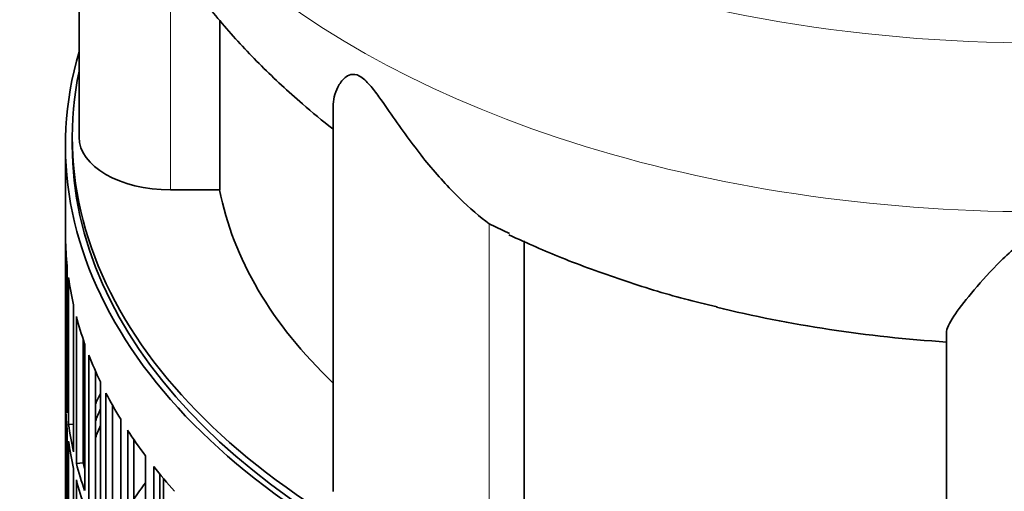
# Model space of a CAD drawing. Header units: millimetres. Extents: x 321 to 1213, y -1919 to 1672.
# Tile 6 of 29: x 913 to 1059, y -1576 to -1507. Entities that reach past the tile are written whole.
import ezdxf

# ---------------------------------------------------------------- set-up
doc = ezdxf.new("R2010")
doc.units = ezdxf.units.MM
for name, color, linetype in [('VSI344-454_FILTR', 7, 'Continuous'), ('VSI344-454_SUPPO', 7, 'Continuous'), ('VSI344_DIFFUSORE', 7, 'Continuous')]:
    doc.layers.add(name, color=color, linetype=linetype)

# ---------------------------------------------------------------- blocks, each defined once
blk = doc.blocks.new('SE4')
at = {"layer": 'VSI344-454_FILTR', "color": 7, "linetype": 'Continuous', "lineweight": 35}
for p, q in [((919.98, -1525.49), (919.98, -1765.54)), ((919.99, -1560.85), (919.99, -1539.22)), ((920.24, -1564.91), (920.24, -1543.27)), ((920.45, -1566.63), (920.45, -1544.99)), ((921.18, -1570.67), (921.18, -1549.03)), ((921.6, -1572.37), (921.6, -1550.74)), ((922.58, -1572.27), (922.58, -1554.04)), ((922.82, -1576.37), (922.82, -1554.74)), ((923.44, -1578.06), (923.44, -1556.42)), ((924.41, -1577.92), (924.41, -1558.77)), ((920.24, -1560.85), (919.99, -1560.85)), ((925.14, -1582), (925.14, -1560.36)), ((925.96, -1583.65), (925.96, -1562.02)), ((919.99, -1584.94), (919.99, -1563.3)), ((926.91, -1583.48), (926.91, -1563.79)), ((928.14, -1587.52), (928.14, -1565.88)), ((920.24, -1589), (920.24, -1567.36)), ((921.18, -1566.58), (920.45, -1566.63)), ((929.16, -1589.14), (929.16, -1567.5)), ((930.08, -1588.92), (930.08, -1568.89)), ((920.45, -1590.72), (920.45, -1569.08)), ((931.79, -1592.9), (931.79, -1571.26)), ((921.18, -1594.76), (921.18, -1573.12)), ((922.58, -1572.27), (921.6, -1572.37)), ((933, -1594.47), (933, -1572.84)), ((921.6, -1596.46), (921.6, -1574.82)), ((933.9, -1594.22), (933.9, -1573.95))]:
    blk.add_line(p, q, dxfattribs=at)
for centre, major_axis, start_param, end_param in [((1063.48, -1525.49), (143.5, 0), 2.974441, 5.121903), ((1063.48, -1525.49), (142.5, 0), 3.141593, 5.134148), ((1063.48, -1538.35), (-143.5, 0), 0.010392, 0.059421), ((1063.48, -1538.35), (-143.5, 0), 0.080205, 0.129234), ((1063.48, -1538.35), (-143.5, 0), 0.150018, 0.199048), ((1063.48, -1538.35), (-143.5, 0), 0.219831, 0.268861), ((1063.48, -1559.99), (-143.5, 0), 0.010392, 0.059421), ((1063.48, -1584.08), (-143.5, 0), -0.268861, -0.248955), ((1063.48, -1538.35), (-143.5, 0), 0.289645, 0.338674), ((1063.48, -1562.44), (-143.5, 0), 0.010392, 0.059421), ((1063.48, -1584.08), (-142.5, 0), -0.242088, -0.219659), ((1063.48, -1559.99), (-143.5, 0), 0.080205, 0.129234), ((1063.48, -1586.53), (-142.5, 0), -0.242088, -0.219659), ((1063.48, -1538.35), (-143.5, 0), 0.359458, 0.408487), ((1063.48, -1584.08), (-143.5, 0), -0.199048, -0.190533), ((1063.48, -1562.44), (-143.5, 0), 0.080205, 0.129234), ((1063.48, -1584.08), (-142.5, 0), -0.160582, -0.149846), ((1063.48, -1559.99), (-143.5, 0), 0.150018, 0.199048), ((1063.48, -1559.99), (-142.5, 0), 0.149846, 0.160582), ((1063.48, -1538.35), (-143.5, 0), 0.429271, 0.4783), ((1063.48, -1562.44), (-143.5, 0), 0.150018, 0.199048), ((1063.48, -1608.16), (-143.5, 0), -0.408487, -0.377404)]:
    blk.add_ellipse(centre, major_axis=major_axis, ratio=0.57735, start_param=start_param, end_param=end_param, dxfattribs=at)
at = {"layer": 'VSI344-454_SUPPO', "color": 7, "linetype": 'Continuous', "lineweight": 35}
for p, q in [((920.98, -1524.27), (920.98, -1525.49)), ((934.46, -1594.91), (934.46, -1574.61))]:
    blk.add_line(p, q, dxfattribs=at)
blk.add_ellipse((1063.48, -1524.27), major_axis=(142.5, 0), ratio=0.57735, start_param=3.023053, end_param=5.154183, dxfattribs=at)
at = {"layer": 'VSI344_DIFFUSORE', "color": 7, "linetype": 'Continuous', "lineweight": 35}
for p, q in [((921.98, -1461.16), (921.98, -1524.27)), ((942.74, -1532.06), (942.74, -1507.03)), ((959.47, -1519.77), (959.47, -1576.53)), ((942.74, -1532.06), (935.48, -1532.06)), ((985.49, -1538.51), (982.52, -1537.05)), ((987.65, -1579.08), (987.65, -1539.58)), ((1049.98, -1598.17), (1049.98, -1553.18))]:
    blk.add_line(p, q, dxfattribs=at)
at = {"layer": 'VSI344_DIFFUSORE', "color": 4, "linetype": 'Continuous', "lineweight": 9}
for p, q in [((935.48, -1532.06), (935.48, -1497.2)), ((982.52, -1582.04), (982.52, -1537.05))]:
    blk.add_line(p, q, dxfattribs=at)
for centre, major_axis, start_param, end_param in [((1063.48, -1431.55), (136.58, 0), 2.761579, 5.212737), ((1063.48, -1453.23), (-142.13, 0), 0.049211, 2.049895)]:
    blk.add_ellipse(centre, major_axis=major_axis, ratio=0.57735, start_param=start_param, end_param=end_param, dxfattribs=at)
at = {"layer": 'VSI344_DIFFUSORE', "color": 7, "linetype": 'Continuous', "lineweight": 35}
for centre, major_axis, start_param, end_param in [((935.48, -1524.27), (13.5, 0), 3.141604, 4.712389), ((1063.48, -1524.27), (-121.5, 0), 0.111341, 0.543224), ((1063.48, -1484.77), (-121.5, 0), 1.169839, 1.459455)]:
    blk.add_ellipse(centre, major_axis=major_axis, ratio=0.57735, start_param=start_param, end_param=end_param, dxfattribs=at)
for points, knots in [([(921.61, -1457.27), (921.68, -1458.38), (921.89, -1461.65), (922.99, -1467.7), (924.83, -1474.89), (927.35, -1481.96), (930.46, -1488.81), (934.18, -1495.45), (938.49, -1501.86), (943.38, -1508.01), (948.87, -1513.91), (954.23, -1518.84), (957.9, -1521.9), (959.41, -1523.06)], [0, 0, 0, 0, 0.0362942, 0.1260845, 0.2158524, 0.3059315, 0.3966641, 0.4883982, 0.5814802, 0.6762377, 0.7729511, 0.871813, 0.9402143, 0.9402143, 0.9402143, 0.9402143]), ([(982.52, -1537.05), (981.15, -1536.07), (979.64, -1534.78), (976.5, -1531.72), (974.9, -1529.94), (971.75, -1526.1), (970.21, -1524), (967.85, -1520.64), (967.06, -1519.48), (965.8, -1517.75), (965.37, -1517.17), (964.41, -1516.08), (963.87, -1515.56), (962.86, -1515.01), (962.42, -1514.99), (961.74, -1515.15), (961.47, -1515.32), (960.76, -1515.92), (960.43, -1516.42), (959.7, -1517.85), (959.47, -1518.83), (959.47, -1519.78)], [0, 0, 0, 0, 0.125, 0.125, 0.25, 0.25, 0.375, 0.375, 0.4375, 0.4375, 0.46875, 0.46875, 0.5, 0.5, 0.53125, 0.53125, 0.5625, 0.5625, 0.625, 0.625, 0.7387976, 0.7387976, 0.7387976, 0.7387976]), ([(985.41, -1538.69), (988.24, -1539.97), (993.3, -1542.23), (1002.08, -1545.4), (1009.91, -1547.83), (1014.38, -1548.9), (1016.16, -1549.32)], [0, 0, 0, 0, 0.265159, 0.557749, 0.850006, 1, 1, 1, 1]), ([(1076.98, -1553.18), (1076.98, -1552.53), (1076.58, -1551.7), (1075.27, -1549.7), (1074.36, -1548.53), (1072.19, -1545.95), (1070.94, -1544.52), (1068.71, -1542.26), (1067.91, -1541.48), (1066.51, -1540.39), (1066, -1540.04), (1064.82, -1539.45), (1064.12, -1539.23), (1062.67, -1539.27), (1061.99, -1539.51), (1060.84, -1540.12), (1060.35, -1540.47), (1058.96, -1541.57), (1058.18, -1542.34), (1055.99, -1544.57), (1054.73, -1546), (1052.58, -1548.57), (1051.69, -1549.71), (1050.39, -1551.69), (1049.98, -1552.53), (1049.98, -1553.18)], [0, 0, 0, 0, 0.125, 0.125, 0.25, 0.25, 0.375, 0.375, 0.4375, 0.4375, 0.46875, 0.46875, 0.5, 0.5, 0.53125, 0.53125, 0.5625, 0.5625, 0.625, 0.625, 0.75, 0.75, 0.875, 0.875, 1, 1, 1, 1])]:
    blk.add_open_spline(points, degree=3, knots=knots, dxfattribs=at)

msp = doc.modelspace()

# ---------------------------------------------------------------- block references
msp.add_blockref('SE4', (0, 0))

doc.saveas('drawing.dxf')
